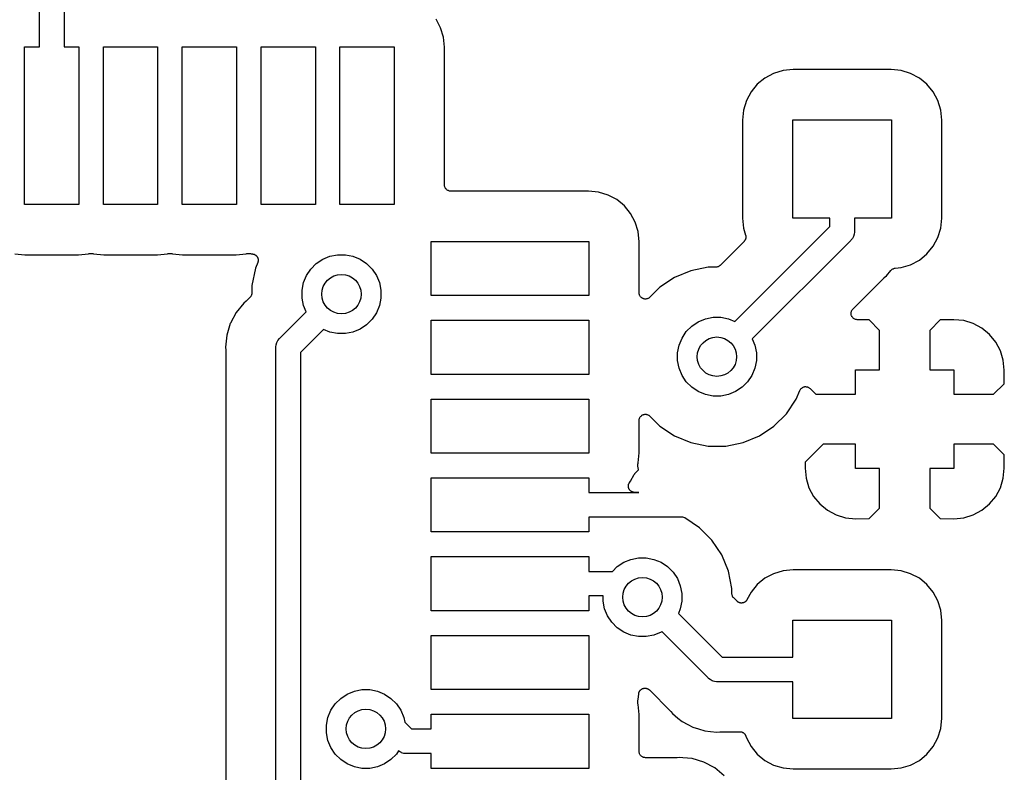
# Model space of a CAD drawing. Extents: x 1 to 139, y -76 to -1.
# Tile 28 of 51: x 50 to 60, y -70 to -62. Entities that reach past the tile are written whole.
import ezdxf

# ---------------------------------------------------------------- set-up
doc = ezdxf.new("R2010")
doc.units = 0
doc.header["$MEASUREMENT"] = 0
doc.layers.add('BLACK', color=7, linetype='CONTINUOUS')

msp = doc.modelspace()

# ---------------------------------------------------------------- linework, layer by layer
at = {"layer": 'BLACK', "linetype": 'CONTINUOUS'}
for p, q in [((50.275, -62.26), (50.275, -61.3661)), ((50.525, -61.4118), (50.525, -62.26)), ((54.3466, -62.0647), (54.2994, -61.9764)), ((54.3757, -62.1604), (54.3466, -62.0647)), ((54.3858, -62.2631), (54.3757, -62.1604)), ((50.125, -63.86), (50.125, -62.26)), ((50.125, -62.26), (50.275, -62.26)), ((50.525, -62.26), (50.675, -62.26)), ((50.675, -62.26), (50.675, -63.86)), ((50.925, -63.86), (50.925, -62.26)), ((50.925, -62.26), (51.475, -62.26)), ((51.475, -62.26), (51.475, -63.86)), ((51.725, -63.86), (51.725, -62.26)), ((51.725, -62.26), (52.275, -62.26)), ((52.275, -62.26), (52.275, -63.86)), ((52.525, -63.86), (52.525, -62.26)), ((52.525, -62.26), (53.075, -62.26)), ((53.075, -62.26), (53.075, -63.86)), ((53.325, -63.86), (53.325, -62.26)), ((53.325, -62.26), (53.875, -62.26)), ((53.875, -62.26), (53.875, -63.86)), ((54.3858, -63.6607), (54.3858, -62.2631)), ((57.7247, -62.5284), (57.6364, -62.5756)), ((57.8204, -62.4993), (57.7247, -62.5284)), ((57.9231, -62.4892), (57.8204, -62.4993)), ((58.9169, -62.4892), (57.9231, -62.4892)), ((59.0196, -62.4993), (58.9169, -62.4892)), ((59.1153, -62.5284), (59.0196, -62.4993)), ((59.2036, -62.5756), (59.1153, -62.5284)), ((57.5591, -62.6391), (57.4956, -62.7164)), ((57.6364, -62.5756), (57.5591, -62.6391)), ((59.2809, -62.6391), (59.2036, -62.5756)), ((59.3444, -62.7164), (59.2809, -62.6391)), ((57.4956, -62.7164), (57.4484, -62.8047)), ((59.3916, -62.8047), (59.3444, -62.7164)), ((57.4484, -62.8047), (57.4193, -62.9004)), ((59.4206, -62.9004), (59.3916, -62.8047)), ((57.4193, -62.9004), (57.4092, -63.0031)), ((59.4308, -63.0031), (59.4206, -62.9004)), ((57.4092, -63.0031), (57.4092, -63.9969)), ((57.92, -64), (57.92, -63)), ((57.92, -63), (58.92, -63)), ((58.92, -63), (58.92, -64)), ((59.4308, -63.9969), (59.4308, -63.0031)), ((54.3864, -63.6668), (54.3858, -63.6607)), ((54.3869, -63.6726), (54.3864, -63.6668)), ((54.387, -63.6728), (54.3869, -63.6726)), ((54.387, -63.6731), (54.387, -63.6728)), ((54.3887, -63.6788), (54.387, -63.6731)), ((54.3904, -63.6845), (54.3887, -63.6788)), ((54.3905, -63.6847), (54.3904, -63.6845)), ((54.3906, -63.6849), (54.3905, -63.6847)), ((54.3933, -63.6901), (54.3906, -63.6849)), ((54.3961, -63.6955), (54.3933, -63.6901)), ((54.3963, -63.6957), (54.3961, -63.6955)), ((54.3964, -63.6959), (54.3963, -63.6957)), ((54.4001, -63.7004), (54.3964, -63.6959)), ((54.4039, -63.7052), (54.4001, -63.7004)), ((54.4041, -63.7053), (54.4039, -63.7052)), ((54.4042, -63.7055), (54.4041, -63.7053)), ((54.4088, -63.7093), (54.4042, -63.7055)), ((54.4134, -63.7131), (54.4088, -63.7093)), ((54.4136, -63.7132), (54.4134, -63.7131)), ((54.4138, -63.7134), (54.4136, -63.7132)), ((54.419, -63.7162), (54.4138, -63.7134)), ((54.4243, -63.7191), (54.419, -63.7162)), ((54.4245, -63.7192), (54.4243, -63.7191)), ((54.4247, -63.7193), (54.4245, -63.7192)), ((54.4304, -63.721), (54.4247, -63.7193)), ((54.4361, -63.7228), (54.4304, -63.721)), ((54.4363, -63.7229), (54.4361, -63.7228)), ((54.4365, -63.7229), (54.4363, -63.7229)), ((54.4424, -63.7236), (54.4365, -63.7229)), ((54.4484, -63.7242), (54.4424, -63.7236)), ((54.4488, -63.7242), (54.4484, -63.7242)), ((54.4493, -63.7242), (54.4488, -63.7242)), ((54.4488, -63.7242), (54.4488, -63.7242)), ((54.4488, -63.7242), (54.4488, -63.7242)), ((55.8469, -63.7242), (54.4493, -63.7242)), ((55.9496, -63.7343), (55.8469, -63.7242)), ((56.0453, -63.7634), (55.9496, -63.7343)), ((56.1336, -63.8106), (56.0453, -63.7634)), ((56.2109, -63.8741), (56.1336, -63.8106)), ((50.675, -63.86), (50.125, -63.86)), ((51.475, -63.86), (50.925, -63.86)), ((52.275, -63.86), (51.725, -63.86)), ((53.075, -63.86), (52.525, -63.86)), ((53.875, -63.86), (53.325, -63.86)), ((56.2744, -63.9514), (56.2109, -63.8741)), ((56.3216, -64.0397), (56.2744, -63.9514)), ((57.4092, -63.9969), (57.4193, -64.0996)), ((58.295, -64), (57.92, -64)), ((58.295, -64.0832), (58.295, -64)), ((58.92, -64), (58.545, -64)), ((58.545, -64), (58.545, -64.1289)), ((59.4206, -64.0996), (59.4308, -63.9969)), ((56.3506, -64.1354), (56.3216, -64.0397)), ((56.3608, -64.2381), (56.3506, -64.1354)), ((57.3311, -65.0471), (58.295, -64.0832)), ((57.4193, -64.0996), (57.4411, -64.1712)), ((58.545, -64.1289), (58.5456, -64.135)), ((58.5456, -64.135), (58.545, -64.1411)), ((59.3916, -64.1953), (59.4206, -64.0996)), ((54.25, -64.785), (54.25, -64.235)), ((54.25, -64.235), (55.85, -64.235)), ((55.85, -64.235), (55.85, -64.785)), ((56.3608, -64.7568), (56.3608, -64.2381)), ((57.4252, -64.2346), (57.1814, -64.4784)), ((57.427, -64.2324), (57.4252, -64.2346)), ((57.429, -64.2304), (57.427, -64.2324)), ((57.4309, -64.2276), (57.429, -64.2304)), ((57.4331, -64.225), (57.4309, -64.2276)), ((57.4344, -64.2225), (57.4331, -64.225)), ((57.436, -64.2202), (57.4344, -64.2225)), ((57.4373, -64.2171), (57.436, -64.2202)), ((57.4389, -64.2141), (57.4373, -64.2171)), ((57.4398, -64.2114), (57.4389, -64.2141)), ((57.4409, -64.2088), (57.4398, -64.2114)), ((57.4416, -64.2055), (57.4409, -64.2088)), ((57.4411, -64.1712), (57.4413, -64.1721)), ((57.4413, -64.1721), (57.4419, -64.1749)), ((57.4426, -64.2022), (57.4416, -64.2055)), ((57.4419, -64.1749), (57.4427, -64.1776)), ((57.4429, -64.1994), (57.4426, -64.2022)), ((57.4427, -64.1776), (57.443, -64.1809)), ((57.4434, -64.1967), (57.4429, -64.1994)), ((57.443, -64.1809), (57.4436, -64.1843)), ((57.4435, -64.1933), (57.4434, -64.1967)), ((57.4438, -64.1899), (57.4435, -64.1933)), ((57.4436, -64.1843), (57.4436, -64.1871)), ((57.4436, -64.1871), (57.4438, -64.1899)), ((58.5041, -64.2277), (57.5079, -65.2239)), ((58.5088, -64.2238), (58.5041, -64.2277)), ((58.5127, -64.2191), (58.5088, -64.2238)), ((58.5242, -64.2051), (58.5127, -64.2191)), ((58.5127, -64.2191), (58.5127, -64.2191)), ((58.5244, -64.2048), (58.5242, -64.2051)), ((58.536, -64.1831), (58.5244, -64.2048)), ((58.5432, -64.1595), (58.536, -64.1831)), ((58.545, -64.1411), (58.5432, -64.1595)), ((58.545, -64.1411), (58.545, -64.1411)), ((59.3444, -64.2836), (59.3916, -64.1953)), ((59.2809, -64.3609), (59.3444, -64.2836)), ((50.0254, -64.3606), (50.1281, -64.3708)), ((50.1281, -64.3708), (50.6719, -64.3708)), ((50.6719, -64.3708), (50.7746, -64.3606)), ((50.7746, -64.3606), (50.7816, -64.3585)), ((50.7816, -64.3585), (50.7817, -64.3585)), ((50.7817, -64.3585), (50.7824, -64.3583)), ((50.7817, -64.3585), (50.7817, -64.3585)), ((50.7817, -64.3585), (50.7817, -64.3585)), ((50.7824, -64.3583), (50.7882, -64.3572)), ((50.7882, -64.3572), (50.7939, -64.3561)), ((50.7939, -64.3561), (50.7942, -64.3561)), ((50.7942, -64.3561), (50.7946, -64.356)), ((50.7946, -64.356), (50.8004, -64.3561)), ((50.8004, -64.3561), (50.8063, -64.3561)), ((50.8063, -64.3561), (50.8066, -64.3562)), ((50.8066, -64.3562), (50.807, -64.3562)), ((50.807, -64.3562), (50.8127, -64.3574)), ((50.8127, -64.3574), (50.8184, -64.3585)), ((50.8184, -64.3585), (50.8254, -64.3606)), ((50.8254, -64.3606), (50.9281, -64.3708)), ((50.9281, -64.3708), (51.4719, -64.3708)), ((51.4719, -64.3708), (51.5746, -64.3606)), ((51.5746, -64.3606), (51.5816, -64.3585)), ((51.5816, -64.3585), (51.5817, -64.3585)), ((51.5817, -64.3585), (51.5824, -64.3583)), ((51.5817, -64.3585), (51.5817, -64.3585)), ((51.5817, -64.3585), (51.5817, -64.3585)), ((51.5824, -64.3583), (51.5882, -64.3572)), ((51.5882, -64.3572), (51.5939, -64.3561)), ((51.5939, -64.3561), (51.5942, -64.3561)), ((51.5942, -64.3561), (51.5946, -64.356)), ((51.5946, -64.356), (51.6004, -64.3561)), ((51.6004, -64.3561), (51.6063, -64.3561)), ((51.6063, -64.3561), (51.6066, -64.3562)), ((51.6066, -64.3562), (51.607, -64.3562)), ((51.607, -64.3562), (51.6127, -64.3574)), ((51.6127, -64.3574), (51.6184, -64.3585)), ((51.6184, -64.3585), (51.6254, -64.3606)), ((51.6254, -64.3606), (51.7281, -64.3708)), ((51.7281, -64.3708), (52.2719, -64.3708)), ((52.2719, -64.3708), (52.3746, -64.3606)), ((52.3746, -64.3606), (52.3816, -64.3585)), ((52.3816, -64.3585), (52.3817, -64.3585)), ((52.3817, -64.3585), (52.3824, -64.3583)), ((52.3817, -64.3585), (52.3817, -64.3585)), ((52.3817, -64.3585), (52.3817, -64.3585)), ((52.3824, -64.3583), (52.3882, -64.3572)), ((52.3882, -64.3572), (52.3939, -64.3561)), ((52.3939, -64.3561), (52.3942, -64.3561)), ((52.3942, -64.3561), (52.3946, -64.356)), ((52.3946, -64.356), (52.4004, -64.3561)), ((52.4004, -64.3561), (52.4063, -64.3561)), ((52.4063, -64.3561), (52.4066, -64.3562)), ((52.4066, -64.3562), (52.407, -64.3562)), ((52.407, -64.3562), (52.4127, -64.3574)), ((52.4127, -64.3574), (52.4184, -64.3585)), ((52.4184, -64.3585), (52.4254, -64.3606)), ((52.4254, -64.3606), (52.4376, -64.3618)), ((52.4376, -64.3618), (52.4384, -64.3619)), ((52.4384, -64.3619), (52.4413, -64.3626)), ((52.4413, -64.3626), (52.4442, -64.3629)), ((52.4442, -64.3629), (52.4474, -64.3638)), ((52.4474, -64.3638), (52.4506, -64.3645)), ((52.4506, -64.3645), (52.4533, -64.3657)), ((52.4533, -64.3657), (52.4561, -64.3665)), ((52.4561, -64.3665), (52.4589, -64.3681)), ((52.4589, -64.3681), (52.462, -64.3694)), ((52.462, -64.3694), (52.4644, -64.3711)), ((52.4644, -64.3711), (52.4669, -64.3725)), ((52.4669, -64.3725), (52.4695, -64.3746)), ((52.4695, -64.3746), (52.4722, -64.3764)), ((52.4722, -64.3764), (52.4742, -64.3785)), ((52.4742, -64.3785), (52.4765, -64.3804)), ((52.4765, -64.3804), (52.4786, -64.3829)), ((52.4786, -64.3829), (52.4808, -64.3853)), ((52.4808, -64.3853), (52.4824, -64.3877)), ((52.4824, -64.3877), (52.4843, -64.39)), ((52.4843, -64.39), (52.4858, -64.3929)), ((52.4858, -64.3929), (52.4876, -64.3956)), ((52.4876, -64.3956), (52.4887, -64.3984)), ((52.4887, -64.3984), (52.4901, -64.4009)), ((52.4901, -64.4009), (52.491, -64.4041)), ((52.491, -64.4041), (52.4923, -64.4071)), ((52.4923, -64.4071), (52.4928, -64.41)), ((52.4936, -64.4375), (52.4927, -64.4406)), ((52.4928, -64.41), (52.4937, -64.4128)), ((52.4939, -64.4346), (52.4936, -64.4375)), ((52.4937, -64.4128), (52.494, -64.4161)), ((52.4945, -64.4317), (52.4939, -64.4346)), ((52.494, -64.4161), (52.4946, -64.4193)), ((52.4948, -64.4252), (52.4945, -64.4284)), ((52.4945, -64.4284), (52.4945, -64.4317)), ((52.4946, -64.4193), (52.4946, -64.4222)), ((52.4946, -64.4222), (52.4948, -64.4252)), ((53.085, -64.4593), (53.1505, -64.4155)), ((53.1505, -64.4155), (53.2233, -64.3854)), ((53.2233, -64.3854), (53.3006, -64.37)), ((53.3006, -64.37), (53.3794, -64.37)), ((53.3794, -64.37), (53.4567, -64.3854)), ((53.4567, -64.3854), (53.5295, -64.4155)), ((53.5295, -64.4155), (53.595, -64.4593)), ((59.1153, -64.4716), (59.2036, -64.4244)), ((59.2036, -64.4244), (59.2809, -64.3609)), ((52.4669, -64.5051), (52.432, -64.6806)), ((52.49, -64.4493), (52.4669, -64.5051)), ((52.4909, -64.4465), (52.49, -64.4493)), ((52.492, -64.4438), (52.4909, -64.4465)), ((52.4927, -64.4406), (52.492, -64.4438)), ((52.9855, -64.5805), (53.0293, -64.515)), ((53.0293, -64.515), (53.085, -64.4593)), ((53.595, -64.4593), (53.6507, -64.515)), ((53.6507, -64.515), (53.6945, -64.5805)), ((56.8851, -64.5319), (56.7199, -64.6003)), ((57.0606, -64.497), (56.8851, -64.5319)), ((57.1365, -64.497), (57.0606, -64.497)), ((57.1423, -64.4964), (57.1365, -64.497)), ((57.1482, -64.4959), (57.1423, -64.4964)), ((57.1485, -64.4958), (57.1482, -64.4959)), ((57.1488, -64.4958), (57.1485, -64.4958)), ((57.1545, -64.4941), (57.1488, -64.4958)), ((57.1601, -64.4925), (57.1545, -64.4941)), ((57.1604, -64.4923), (57.1601, -64.4925)), ((57.1607, -64.4922), (57.1604, -64.4923)), ((57.1659, -64.4895), (57.1607, -64.4922)), ((57.1711, -64.4868), (57.1659, -64.4895)), ((57.1713, -64.4865), (57.1711, -64.4868)), ((57.1716, -64.4864), (57.1713, -64.4865)), ((57.1762, -64.4827), (57.1716, -64.4864)), ((57.1808, -64.479), (57.1762, -64.4827)), ((57.1812, -64.4786), (57.1808, -64.479)), ((57.1813, -64.4785), (57.1812, -64.4786)), ((57.1812, -64.4786), (57.1812, -64.4786)), ((57.1814, -64.4784), (57.1813, -64.4785)), ((58.8698, -64.5848), (58.915, -64.5296)), ((58.915, -64.5296), (58.9151, -64.5295)), ((58.9151, -64.5295), (58.9151, -64.5295)), ((58.9151, -64.5295), (58.9152, -64.5295)), ((58.9152, -64.5295), (58.9156, -64.529)), ((58.9156, -64.529), (58.9198, -64.5248)), ((58.9198, -64.5248), (58.9239, -64.5207)), ((58.9239, -64.5207), (58.9242, -64.5205)), ((58.9242, -64.5205), (58.9245, -64.5203)), ((58.9245, -64.5203), (58.9294, -64.5171)), ((58.9294, -64.5171), (58.9343, -64.5139)), ((58.9343, -64.5139), (58.9346, -64.5137)), ((58.9346, -64.5137), (58.9348, -64.5136)), ((58.9348, -64.5136), (58.9403, -64.5114)), ((58.9403, -64.5114), (58.9457, -64.5091)), ((58.9457, -64.5091), (58.946, -64.5091)), ((58.946, -64.5091), (58.9463, -64.509)), ((58.9463, -64.509), (58.9521, -64.5079)), ((58.9521, -64.5079), (58.9579, -64.5067)), ((58.9579, -64.5067), (59.0196, -64.5006)), ((59.0196, -64.5006), (59.1153, -64.4716)), ((52.9554, -64.6533), (52.9855, -64.5805)), ((53.6945, -64.5805), (53.7246, -64.6533)), ((56.7199, -64.6003), (56.5712, -64.6997)), ((58.529, -64.9211), (58.8434, -64.6068)), ((58.8434, -64.6068), (58.844, -64.6062)), ((58.844, -64.6062), (58.8461, -64.6045)), ((58.8461, -64.6045), (58.848, -64.6026)), ((58.848, -64.6026), (58.8698, -64.5848)), ((52.432, -64.6806), (52.432, -64.7565)), ((52.94, -64.7306), (52.9554, -64.6533)), ((52.94, -64.8094), (52.94, -64.7306)), ((53.7246, -64.6533), (53.74, -64.7306)), ((53.74, -64.7306), (53.74, -64.8094)), ((56.5712, -64.6997), (56.4692, -64.8017)), ((52.3766, -64.8382), (52.376, -64.8388)), ((52.4134, -64.8014), (52.3766, -64.8382)), ((52.4171, -64.7969), (52.4134, -64.8014)), ((52.4209, -64.7924), (52.4171, -64.7969)), ((52.4211, -64.7921), (52.4209, -64.7924)), ((52.4213, -64.7918), (52.4211, -64.7921)), ((52.4241, -64.7866), (52.4213, -64.7918)), ((52.4269, -64.7815), (52.4241, -64.7866)), ((52.427, -64.7812), (52.4269, -64.7815)), ((52.4271, -64.7809), (52.427, -64.7812)), ((52.4288, -64.7753), (52.4271, -64.7809)), ((52.4306, -64.7697), (52.4288, -64.7753)), ((52.4307, -64.7691), (52.4306, -64.7694)), ((52.4306, -64.7694), (52.4306, -64.7697)), ((52.4313, -64.7632), (52.4307, -64.7691)), ((52.432, -64.7574), (52.4313, -64.7632)), ((52.432, -64.7565), (52.432, -64.7567)), ((52.432, -64.7567), (52.432, -64.7567)), ((52.432, -64.7567), (52.432, -64.7567)), ((52.432, -64.7567), (52.432, -64.7574)), ((52.9554, -64.8867), (52.94, -64.8094)), ((53.74, -64.8094), (53.7246, -64.8867)), ((55.85, -64.785), (54.25, -64.785)), ((56.3613, -64.7627), (56.3608, -64.7568)), ((56.3619, -64.7689), (56.3613, -64.7627)), ((56.362, -64.769), (56.3619, -64.7689)), ((56.362, -64.7692), (56.362, -64.769)), ((56.3638, -64.7751), (56.362, -64.7692)), ((56.3655, -64.7808), (56.3638, -64.7751)), ((56.3655, -64.7809), (56.3655, -64.7808)), ((56.3656, -64.781), (56.3655, -64.7809)), ((56.3684, -64.7863), (56.3656, -64.781)), ((56.3713, -64.7918), (56.3684, -64.7863)), ((56.3713, -64.7919), (56.3713, -64.7918)), ((56.3714, -64.792), (56.3713, -64.7919)), ((56.3751, -64.7965), (56.3714, -64.792)), ((56.3791, -64.8014), (56.3751, -64.7965)), ((56.3791, -64.8015), (56.3791, -64.8014)), ((56.3792, -64.8016), (56.3791, -64.8015)), ((56.3839, -64.8054), (56.3792, -64.8016)), ((56.3886, -64.8093), (56.3839, -64.8054)), ((56.3887, -64.8094), (56.3886, -64.8093)), ((56.3888, -64.8095), (56.3887, -64.8094)), ((56.3941, -64.8124), (56.3888, -64.8095)), ((56.3995, -64.8153), (56.3941, -64.8124)), ((56.3996, -64.8153), (56.3995, -64.8153)), ((56.3997, -64.8154), (56.3996, -64.8153)), ((56.4054, -64.8171), (56.3997, -64.8154)), ((56.4113, -64.819), (56.4054, -64.8171)), ((56.4114, -64.819), (56.4113, -64.819)), ((56.4115, -64.819), (56.4114, -64.819)), ((56.4174, -64.8196), (56.4115, -64.819)), ((56.4236, -64.8203), (56.4174, -64.8196)), ((56.4237, -64.8203), (56.4236, -64.8203)), ((56.4238, -64.8203), (56.4237, -64.8203)), ((56.4298, -64.8198), (56.4238, -64.8203)), ((56.4359, -64.8192), (56.4298, -64.8198)), ((56.4361, -64.8192), (56.4359, -64.8192)), ((56.4362, -64.8192), (56.4361, -64.8192)), ((56.442, -64.8175), (56.4362, -64.8192)), ((56.4478, -64.8158), (56.442, -64.8175)), ((56.4479, -64.8157), (56.4478, -64.8158)), ((56.4481, -64.8157), (56.4479, -64.8157)), ((56.4535, -64.8128), (56.4481, -64.8157)), ((56.4588, -64.8101), (56.4535, -64.8128)), ((56.4589, -64.81), (56.4588, -64.8101)), ((56.459, -64.81), (56.4589, -64.81)), ((56.4639, -64.8061), (56.459, -64.81)), ((56.4685, -64.8024), (56.4639, -64.8061)), ((56.4687, -64.8022), (56.4685, -64.8024)), ((56.4692, -64.8017), (56.4687, -64.8022)), ((56.4687, -64.8022), (56.4687, -64.8022)), ((56.4687, -64.8022), (56.4687, -64.8022)), ((52.3502, -64.8602), (52.2711, -64.9566)), ((52.372, -64.8424), (52.3502, -64.8602)), ((52.3739, -64.8405), (52.372, -64.8424)), ((52.376, -64.8388), (52.3739, -64.8405)), ((52.9821, -64.9511), (52.9554, -64.8867)), ((53.7246, -64.8867), (53.6945, -64.9595)), ((58.5158, -64.9405), (58.5185, -64.9356)), ((58.5185, -64.9356), (58.5212, -64.9307)), ((58.5212, -64.9307), (58.5216, -64.9302)), ((58.5216, -64.9302), (58.5219, -64.9297)), ((58.5219, -64.9297), (58.5255, -64.9255)), ((58.5255, -64.9255), (58.529, -64.9211)), ((52.2711, -64.9566), (52.2135, -65.0644)), ((52.716, -65.2173), (52.9821, -64.9511)), ((53.6507, -65.025), (53.595, -65.0807)), ((53.6945, -64.9595), (53.6507, -65.025)), ((54.25, -65.585), (54.25, -65.035)), ((54.25, -65.035), (55.85, -65.035)), ((55.85, -65.035), (55.85, -65.585)), ((56.9605, -65.0505), (57.0333, -65.0204)), ((57.0333, -65.0204), (57.1106, -65.005)), ((57.1106, -65.005), (57.1894, -65.005)), ((57.1894, -65.005), (57.2667, -65.0204)), ((57.2667, -65.0204), (57.3311, -65.0471)), ((58.5104, -64.9658), (58.5105, -64.9652)), ((58.511, -64.9714), (58.5104, -64.9658)), ((58.5105, -64.9646), (58.5111, -64.959)), ((58.5105, -64.9652), (58.5105, -64.9646)), ((58.5114, -64.9769), (58.511, -64.9714)), ((58.5111, -64.959), (58.5117, -64.9535)), ((58.5116, -64.9775), (58.5114, -64.9769)), ((58.5116, -64.9782), (58.5116, -64.9775)), ((58.5132, -64.9835), (58.5116, -64.9782)), ((58.5117, -64.9535), (58.5119, -64.9529)), ((58.5119, -64.9529), (58.512, -64.9523)), ((58.512, -64.9523), (58.5137, -64.947)), ((58.5147, -64.9889), (58.5132, -64.9835)), ((58.5137, -64.947), (58.5153, -64.9416)), ((58.515, -64.9894), (58.5147, -64.9889)), ((58.5152, -64.99), (58.515, -64.9894)), ((58.5177, -64.9949), (58.5152, -64.99)), ((58.5153, -64.9416), (58.5156, -64.9411)), ((58.5156, -64.9411), (58.5158, -64.9405)), ((58.5202, -64.9999), (58.5177, -64.9949)), ((58.5206, -65.0004), (58.5202, -64.9999)), ((58.5209, -65.001), (58.5206, -65.0004)), ((58.5244, -65.0053), (58.5209, -65.001)), ((58.5279, -65.0097), (58.5244, -65.0053)), ((58.5283, -65.0101), (58.5279, -65.0097)), ((58.5287, -65.0106), (58.5283, -65.0101)), ((58.533, -65.0142), (58.5287, -65.0106)), ((58.5372, -65.0178), (58.533, -65.0142)), ((58.5378, -65.0182), (58.5372, -65.0178)), ((58.5383, -65.0186), (58.5378, -65.0182)), ((58.5431, -65.0212), (58.5383, -65.0186)), ((58.548, -65.024), (58.5431, -65.0212)), ((58.5486, -65.0242), (58.548, -65.024)), ((58.5491, -65.0245), (58.5486, -65.0242)), ((58.5545, -65.0262), (58.5491, -65.0245)), ((58.5597, -65.0279), (58.5545, -65.0262)), ((58.5603, -65.028), (58.5597, -65.0279)), ((58.561, -65.0282), (58.5603, -65.028)), ((58.5665, -65.0288), (58.561, -65.0282)), ((58.572, -65.0295), (58.5665, -65.0288)), ((58.5729, -65.0295), (58.572, -65.0295)), ((58.6949, -65.0316), (58.5729, -65.0295)), ((58.801, -65.1377), (58.6949, -65.0316)), ((59.4151, -65.0316), (59.309, -65.1377)), ((59.5524, -65.0293), (59.4151, -65.0316)), ((59.6546, -65.0393), (59.5524, -65.0293)), ((52.2124, -65.0666), (52.1762, -65.1859)), ((52.2135, -65.0644), (52.2124, -65.0666)), ((52.2135, -65.0644), (52.2135, -65.0644)), ((53.1589, -65.1279), (52.925, -65.3618)), ((53.2233, -65.1546), (53.1589, -65.1279)), ((53.5295, -65.1245), (53.4567, -65.1546)), ((53.595, -65.0807), (53.5295, -65.1245)), ((56.8393, -65.15), (56.895, -65.0943)), ((56.895, -65.0943), (56.9605, -65.0505)), ((58.801, -65.54), (58.801, -65.1377)), ((59.309, -65.1377), (59.309, -65.54)), ((59.7503, -65.0684), (59.6546, -65.0393)), ((59.8386, -65.1156), (59.7503, -65.0684)), ((59.9159, -65.1791), (59.8386, -65.1156)), ((52.1762, -65.1859), (52.1639, -65.31)), ((52.6956, -65.2402), (52.7112, -65.2212)), ((52.7112, -65.2212), (52.716, -65.2173)), ((53.3006, -65.17), (53.2233, -65.1546)), ((53.3794, -65.17), (53.3006, -65.17)), ((53.4567, -65.1546), (53.3794, -65.17)), ((56.7654, -65.2883), (56.7955, -65.2155)), ((56.7955, -65.2155), (56.8393, -65.15)), ((57.5079, -65.2239), (57.5346, -65.2883)), ((59.9794, -65.2564), (59.9159, -65.1791)), ((52.1639, -65.31), (52.1667, -65.338)), ((52.6744, -65.31), (52.675, -65.3039)), ((52.675, -65.3161), (52.6744, -65.31)), ((52.675, -65.3039), (52.6768, -65.2855)), ((52.675, -65.3039), (52.675, -65.3039)), ((52.675, -70.76), (52.675, -65.3161)), ((52.6768, -65.2855), (52.684, -65.2619)), ((52.684, -65.2619), (52.6956, -65.2402)), ((56.75, -65.3656), (56.7654, -65.2883)), ((57.5346, -65.2883), (57.55, -65.3656)), ((60.0266, -65.3447), (59.9794, -65.2564)), ((52.1667, -65.338), (52.1668, -65.3389)), ((52.1668, -65.3389), (52.1667, -65.3416)), ((52.1667, -65.3416), (52.167, -65.3442)), ((52.167, -65.3442), (52.167, -70.1857)), ((52.925, -65.3618), (52.925, -70.76)), ((56.75, -65.4444), (56.75, -65.3656)), ((57.55, -65.3656), (57.55, -65.4444)), ((60.0556, -65.4404), (60.0266, -65.3447)), ((56.7654, -65.5217), (56.75, -65.4444)), ((56.7955, -65.5945), (56.7654, -65.5217)), ((57.5346, -65.5217), (57.5045, -65.5945)), ((57.55, -65.4444), (57.5346, -65.5217)), ((60.0657, -65.5426), (60.0556, -65.4404)), ((55.85, -65.585), (54.25, -65.585)), ((56.8393, -65.66), (56.7955, -65.5945)), ((57.5045, -65.5945), (57.4607, -65.66)), ((58.555, -65.786), (58.555, -65.54)), ((58.555, -65.54), (58.801, -65.54)), ((59.309, -65.54), (59.555, -65.54)), ((59.555, -65.54), (59.555, -65.786)), ((60.0634, -65.6799), (60.0657, -65.5426)), ((56.895, -65.7157), (56.8393, -65.66)), ((56.9605, -65.7595), (56.895, -65.7157)), ((57.405, -65.7157), (57.3395, -65.7595)), ((57.4607, -65.66), (57.405, -65.7157)), ((57.994, -65.742), (57.9968, -65.7368)), ((57.9968, -65.7368), (57.9969, -65.7366)), ((57.9969, -65.7366), (57.997, -65.7365)), ((57.997, -65.7365), (58.0008, -65.732)), ((58.0008, -65.732), (58.0047, -65.7272)), ((58.0047, -65.7272), (58.0049, -65.7271)), ((58.0049, -65.7271), (58.005, -65.727)), ((58.005, -65.727), (58.0097, -65.7233)), ((58.0097, -65.7233), (58.0144, -65.7194)), ((58.0144, -65.7194), (58.0145, -65.7194)), ((58.0145, -65.7194), (58.0147, -65.7193)), ((58.0147, -65.7193), (58.0201, -65.7164)), ((58.0201, -65.7164), (58.0253, -65.7137)), ((58.0253, -65.7137), (58.0255, -65.7136)), ((58.0255, -65.7136), (58.0257, -65.7135)), ((58.0257, -65.7135), (58.0315, -65.7118)), ((58.0315, -65.7118), (58.0372, -65.7101)), ((58.0372, -65.7101), (58.0374, -65.7101)), ((58.0374, -65.7101), (58.0375, -65.7101)), ((58.0375, -65.7101), (58.0434, -65.7095)), ((58.0434, -65.7095), (58.0496, -65.709)), ((58.0496, -65.709), (58.0497, -65.709)), ((58.0497, -65.709), (58.0499, -65.709)), ((58.0499, -65.709), (58.0558, -65.7096)), ((58.0558, -65.7096), (58.0619, -65.7102)), ((58.0619, -65.7102), (58.062, -65.7103)), ((58.062, -65.7103), (58.0622, -65.7103)), ((58.0622, -65.7103), (58.0678, -65.712)), ((58.0678, -65.712), (58.0737, -65.7138)), ((58.0737, -65.7138), (58.0739, -65.7139)), ((58.0739, -65.7139), (58.074, -65.714)), ((58.074, -65.714), (58.0791, -65.7167)), ((58.0791, -65.7167), (58.0847, -65.7197)), ((58.0847, -65.7197), (58.0848, -65.7198)), ((58.0848, -65.7198), (58.0849, -65.7199)), ((58.0849, -65.7199), (58.0895, -65.7236)), ((58.0895, -65.7236), (58.0942, -65.7276)), ((58.0942, -65.7276), (58.1527, -65.786)), ((59.9573, -65.786), (60.0634, -65.6799)), ((54.25, -66.385), (54.25, -65.835)), ((54.25, -65.835), (55.85, -65.835)), ((55.85, -65.835), (55.85, -66.385)), ((57.0333, -65.7896), (56.9605, -65.7595)), ((57.1106, -65.805), (57.0333, -65.7896)), ((57.1894, -65.805), (57.1106, -65.805)), ((57.2667, -65.7896), (57.1894, -65.805)), ((57.3395, -65.7595), (57.2667, -65.7896)), ((57.8553, -65.9838), (57.9547, -65.8351)), ((57.9547, -65.8351), (57.9907, -65.7482)), ((57.9907, -65.7482), (57.9909, -65.7477)), ((57.9909, -65.7476), (57.991, -65.7473)), ((57.9909, -65.7477), (57.9909, -65.7476)), ((57.9909, -65.7477), (57.9909, -65.7477)), ((57.991, -65.7473), (57.994, -65.742)), ((58.1527, -65.786), (58.555, -65.786)), ((59.555, -65.786), (59.9573, -65.786)), ((56.3622, -66.04), (56.364, -66.0342)), ((56.364, -66.0342), (56.3658, -66.0284)), ((56.3658, -66.0284), (56.3659, -66.0283)), ((56.3659, -66.0282), (56.3688, -66.0228)), ((56.3659, -66.0283), (56.3659, -66.0282)), ((56.3688, -66.0228), (56.3717, -66.0175)), ((56.3717, -66.0175), (56.3718, -66.0174)), ((56.3718, -66.0174), (56.3719, -66.0173)), ((56.3719, -66.0173), (56.3758, -66.0126)), ((56.3758, -66.0126), (56.3797, -66.008)), ((56.3797, -66.008), (56.3798, -66.0079)), ((56.3798, -66.0078), (56.3846, -66.004)), ((56.3798, -66.0079), (56.3798, -66.0078)), ((56.3846, -66.004), (56.3893, -66.0002)), ((56.3893, -66.0002), (56.3894, -66.0001)), ((56.3894, -66.0001), (56.3895, -66)), ((56.3895, -66), (56.395, -65.9972)), ((56.395, -65.9972), (56.4003, -65.9944)), ((56.4003, -65.9944), (56.4004, -65.9944)), ((56.4004, -65.9944), (56.4005, -65.9943)), ((56.4005, -65.9943), (56.4063, -65.9926)), ((56.4063, -65.9926), (56.4121, -65.9908)), ((56.4121, -65.9908), (56.4123, -65.9908)), ((56.4123, -65.9908), (56.4124, -65.9908)), ((56.4124, -65.9908), (56.4182, -65.9903)), ((56.4182, -65.9903), (56.4245, -65.9897)), ((56.4245, -65.9897), (56.4246, -65.9897)), ((56.4246, -65.9897), (56.4247, -65.9897)), ((56.4247, -65.9897), (56.4306, -65.9903)), ((56.4306, -65.9903), (56.4368, -65.9909)), ((56.4368, -65.9909), (56.4369, -65.991)), ((56.4369, -65.991), (56.437, -65.991)), ((56.437, -65.991), (56.4428, -65.9928)), ((56.4428, -65.9928), (56.4487, -65.9946)), ((56.4487, -65.9946), (56.4488, -65.9946)), ((56.4488, -65.9946), (56.4489, -65.9946)), ((56.4489, -65.9946), (56.4541, -65.9975)), ((56.4541, -65.9975), (56.4596, -66.0004)), ((56.4596, -66.0004), (56.4597, -66.0005)), ((56.4597, -66.0005), (56.4598, -66.0005)), ((56.4598, -66.0005), (56.4645, -66.0044)), ((56.4645, -66.0044), (56.4692, -66.0083)), ((56.4692, -66.0083), (56.5712, -66.1103)), ((57.7288, -66.1103), (57.8553, -65.9838)), ((56.3608, -66.0523), (56.3614, -66.0463)), ((56.3608, -66.0525), (56.3608, -66.0523)), ((56.3608, -66.0532), (56.3608, -66.0525)), ((56.3608, -66.0525), (56.3608, -66.0525)), ((56.3608, -66.0525), (56.3608, -66.0525)), ((56.3608, -66.3819), (56.3608, -66.0532)), ((56.3614, -66.0463), (56.3621, -66.0402)), ((56.3621, -66.0401), (56.3622, -66.04)), ((56.3621, -66.0402), (56.3621, -66.0401)), ((56.5712, -66.1103), (56.7199, -66.2097)), ((57.5801, -66.2097), (57.7288, -66.1103)), ((56.7199, -66.2097), (56.8851, -66.2781)), ((57.4149, -66.2781), (57.5801, -66.2097)), ((56.8851, -66.2781), (57.0606, -66.313)), ((57.0606, -66.313), (57.2394, -66.313)), ((57.2394, -66.313), (57.4149, -66.2781)), ((58.2278, -66.294), (58.0453, -66.4765)), ((58.555, -66.294), (58.2278, -66.294)), ((58.555, -66.54), (58.555, -66.294)), ((59.555, -66.294), (59.555, -66.54)), ((59.9573, -66.294), (59.555, -66.294)), ((60.0634, -66.4001), (59.9573, -66.294)), ((55.85, -66.385), (54.25, -66.385)), ((56.3506, -66.4846), (56.3608, -66.3819)), ((60.0657, -66.5374), (60.0634, -66.4001)), ((56.3466, -66.5051), (56.3467, -66.504)), ((56.3468, -66.5088), (56.3466, -66.5051)), ((56.3467, -66.5023), (56.3468, -66.5019)), ((56.3467, -66.504), (56.3467, -66.5023)), ((56.3468, -66.5015), (56.3479, -66.4961)), ((56.3468, -66.5019), (56.3468, -66.5015)), ((56.3468, -66.5139), (56.3468, -66.5088)), ((56.3469, -66.5143), (56.3468, -66.5139)), ((56.3469, -66.5147), (56.3469, -66.5143)), ((56.3472, -66.5162), (56.3469, -66.5147)), ((56.3472, -66.5175), (56.3472, -66.5162)), ((56.3474, -66.5183), (56.3472, -66.5175)), ((56.3527, -66.5504), (56.3474, -66.5183)), ((56.3479, -66.4961), (56.3483, -66.4928)), ((56.3483, -66.4928), (56.3486, -66.4919)), ((56.3486, -66.4919), (56.349, -66.4901)), ((56.349, -66.4901), (56.3491, -66.4897)), ((56.3491, -66.4897), (56.3492, -66.4893)), ((56.3492, -66.4893), (56.3506, -66.4846)), ((58.0453, -66.4765), (58.0443, -66.5374)), ((54.25, -67.185), (54.25, -66.635)), ((54.25, -66.635), (55.85, -66.635)), ((55.85, -66.635), (55.85, -66.785)), ((56.2744, -66.6686), (56.3098, -66.6024)), ((56.3098, -66.6024), (56.3103, -66.6016)), ((56.3103, -66.6016), (56.3118, -66.5993)), ((56.3118, -66.5993), (56.3131, -66.597)), ((56.3131, -66.597), (56.3153, -66.5942)), ((56.3153, -66.5942), (56.3173, -66.5914)), ((56.3173, -66.5914), (56.3192, -66.5895)), ((56.3192, -66.5895), (56.3209, -66.5874)), ((56.3209, -66.5874), (56.3535, -66.5548)), ((56.3528, -66.5505), (56.3527, -66.5504)), ((56.3535, -66.5548), (56.3528, -66.5505)), ((58.0443, -66.5374), (58.0543, -66.6396)), ((58.801, -66.54), (58.555, -66.54)), ((58.801, -66.9423), (58.801, -66.54)), ((59.555, -66.54), (59.309, -66.54)), ((59.309, -66.54), (59.309, -66.9423)), ((60.0556, -66.6396), (60.0657, -66.5374)), ((56.2513, -66.7191), (56.2516, -66.7161)), ((56.2516, -66.7223), (56.2513, -66.7191)), ((56.2516, -66.7131), (56.2523, -66.7099)), ((56.2516, -66.7161), (56.2516, -66.7131)), ((56.2516, -66.7255), (56.2516, -66.7223)), ((56.2522, -66.7284), (56.2516, -66.7255)), ((56.2524, -66.7314), (56.2522, -66.7284)), ((56.2523, -66.7099), (56.2526, -66.7067)), ((56.2533, -66.7345), (56.2524, -66.7314)), ((56.2526, -66.7067), (56.2535, -66.7039)), ((56.254, -66.7377), (56.2533, -66.7345)), ((56.2535, -66.7039), (56.2541, -66.701)), ((56.2541, -66.701), (56.2553, -66.698)), ((56.2553, -66.698), (56.2563, -66.6949)), ((56.2563, -66.6949), (56.2577, -66.6923)), ((56.2577, -66.6923), (56.2588, -66.6895)), ((56.2588, -66.6895), (56.2606, -66.6868)), ((56.2606, -66.6868), (56.2622, -66.684)), ((56.2622, -66.684), (56.2641, -66.6817)), ((56.2641, -66.6817), (56.2657, -66.6792)), ((56.2657, -66.6792), (56.2744, -66.6686)), ((58.0543, -66.6396), (58.0834, -66.7353)), ((58.0834, -66.7353), (58.1306, -66.8236)), ((59.9794, -66.8236), (60.0266, -66.7353)), ((60.0266, -66.7353), (60.0556, -66.6396)), ((55.85, -66.785), (56.358, -66.785)), ((56.2551, -66.7404), (56.254, -66.7377)), ((56.2559, -66.7433), (56.2551, -66.7404)), ((56.2574, -66.7461), (56.2559, -66.7433)), ((56.2586, -66.7491), (56.2574, -66.7461)), ((56.2603, -66.7516), (56.2586, -66.7491)), ((56.2617, -66.7543), (56.2603, -66.7516)), ((56.2637, -66.7568), (56.2617, -66.7543)), ((56.2655, -66.7595), (56.2637, -66.7568)), ((56.2676, -66.7616), (56.2655, -66.7595)), ((56.2694, -66.7639), (56.2676, -66.7616)), ((56.2719, -66.766), (56.2694, -66.7639)), ((56.2742, -66.7683), (56.2719, -66.766)), ((56.2766, -66.77), (56.2742, -66.7683)), ((56.2789, -66.7719), (56.2766, -66.77)), ((56.2818, -66.7735), (56.2789, -66.7719)), ((56.2844, -66.7753), (56.2818, -66.7735)), ((56.2872, -66.7764), (56.2844, -66.7753)), ((56.2898, -66.7779), (56.2872, -66.7764)), ((56.2929, -66.7788), (56.2898, -66.7779)), ((56.2958, -66.7801), (56.2929, -66.7788)), ((56.2988, -66.7807), (56.2958, -66.7801)), ((56.3016, -66.7816), (56.2988, -66.7807)), ((56.3048, -66.782), (56.3016, -66.7816)), ((56.308, -66.7826), (56.3048, -66.782)), ((56.311, -66.7827), (56.308, -66.7826)), ((56.3139, -66.783), (56.311, -66.7827)), ((56.3148, -66.783), (56.3139, -66.783)), ((56.358, -66.783), (56.3148, -66.783)), ((56.358, -66.785), (56.358, -66.783)), ((58.1306, -66.8236), (58.1941, -66.9009)), ((59.9159, -66.9009), (59.9794, -66.8236)), ((58.1941, -66.9009), (58.2714, -66.9644)), ((59.8386, -66.9644), (59.9159, -66.9009)), ((56.805, -67.035), (55.85, -67.035)), ((55.85, -67.035), (55.85, -67.185)), ((56.8239, -67.0428), (56.805, -67.035)), ((58.2714, -66.9644), (58.3597, -67.0116)), ((58.3597, -67.0116), (58.4554, -67.0406)), ((58.6949, -67.0484), (58.801, -66.9423)), ((59.309, -66.9423), (59.4151, -67.0484)), ((59.6546, -67.0406), (59.7503, -67.0116)), ((59.7503, -67.0116), (59.8386, -66.9644)), ((56.9726, -67.1422), (56.8239, -67.0428)), ((58.4554, -67.0406), (58.5576, -67.0507)), ((58.5576, -67.0507), (58.6949, -67.0484)), ((59.4151, -67.0484), (59.5524, -67.0507)), ((59.5524, -67.0507), (59.6546, -67.0406)), ((55.85, -67.185), (54.25, -67.185)), ((57.0991, -67.2687), (56.9726, -67.1422)), ((57.1985, -67.4174), (57.0991, -67.2687)), ((54.25, -67.985), (54.25, -67.435)), ((54.25, -67.435), (55.85, -67.435)), ((55.85, -67.435), (55.85, -67.585)), ((57.2669, -67.5826), (57.1985, -67.4174)), ((56.1388, -67.5368), (56.2043, -67.493)), ((56.2043, -67.493), (56.2771, -67.4629)), ((56.2771, -67.4629), (56.3544, -67.4475)), ((56.3544, -67.4475), (56.4332, -67.4475)), ((56.4332, -67.4475), (56.5105, -67.4629)), ((56.5105, -67.4629), (56.5833, -67.493)), ((56.5833, -67.493), (56.6488, -67.5368)), ((55.85, -67.585), (56.0906, -67.585)), ((56.0906, -67.585), (56.1388, -67.5368)), ((56.6488, -67.5368), (56.7045, -67.5925)), ((56.7045, -67.5925), (56.7483, -67.658)), ((57.3018, -67.7581), (57.2669, -67.5826)), ((57.7247, -67.6084), (57.6364, -67.6556)), ((57.8204, -67.5793), (57.7247, -67.6084)), ((57.9231, -67.5692), (57.8204, -67.5793)), ((58.9169, -67.5692), (57.9231, -67.5692)), ((59.0196, -67.5793), (58.9169, -67.5692)), ((59.1153, -67.6084), (59.0196, -67.5793)), ((59.2036, -67.6556), (59.1153, -67.6084)), ((56.7483, -67.658), (56.7784, -67.7308)), ((56.7784, -67.7308), (56.7938, -67.8081)), ((57.5591, -67.7191), (57.4956, -67.7964)), ((57.6364, -67.6556), (57.5591, -67.7191)), ((59.2809, -67.7191), (59.2036, -67.6556)), ((59.3444, -67.7964), (59.2809, -67.7191)), ((55.9938, -67.835), (55.85, -67.835)), ((55.85, -67.835), (55.85, -67.985)), ((55.9938, -67.8869), (55.9938, -67.835)), ((56.7938, -67.8081), (56.7938, -67.8869)), ((57.3018, -67.8103), (57.3018, -67.7581)), ((57.3024, -67.8161), (57.3018, -67.8103)), ((57.3029, -67.8219), (57.3024, -67.8161)), ((57.303, -67.8223), (57.3029, -67.8219)), ((57.303, -67.8226), (57.303, -67.8223)), ((57.3047, -67.8283), (57.303, -67.8226)), ((57.3063, -67.8338), (57.3047, -67.8283)), ((57.3065, -67.8341), (57.3063, -67.8338)), ((57.3066, -67.8345), (57.3065, -67.8341)), ((57.3093, -67.8396), (57.3066, -67.8345)), ((57.4956, -67.7964), (57.4544, -67.8733)), ((59.3916, -67.8847), (59.3444, -67.7964)), ((56.0092, -67.9642), (55.9938, -67.8869)), ((56.7938, -67.8869), (56.7784, -67.9642)), ((57.312, -67.8448), (57.3093, -67.8396)), ((57.3123, -67.8451), (57.312, -67.8448)), ((57.3124, -67.8454), (57.3123, -67.8451)), ((57.3161, -67.8499), (57.3124, -67.8454)), ((57.3198, -67.8545), (57.3161, -67.8499)), ((57.3202, -67.855), (57.3198, -67.8545)), ((57.3204, -67.8552), (57.3202, -67.855)), ((57.3202, -67.855), (57.3202, -67.855)), ((57.3202, -67.855), (57.3202, -67.855)), ((57.3535, -67.8883), (57.3204, -67.8552)), ((57.3558, -67.8902), (57.3535, -67.8883)), ((57.3579, -67.8922), (57.3558, -67.8902)), ((57.3606, -67.8941), (57.3579, -67.8922)), ((57.3631, -67.8962), (57.3606, -67.8941)), ((57.3657, -67.8976), (57.3631, -67.8962)), ((57.3681, -67.8992), (57.3657, -67.8976)), ((57.3711, -67.9005), (57.3681, -67.8992)), ((57.374, -67.902), (57.3711, -67.9005)), ((57.3768, -67.9029), (57.374, -67.902)), ((57.3795, -67.904), (57.3768, -67.9029)), ((57.3828, -67.9047), (57.3795, -67.904)), ((57.3859, -67.9057), (57.3828, -67.9047)), ((57.3888, -67.906), (57.3859, -67.9057)), ((57.3917, -67.9065), (57.3888, -67.906)), ((57.395, -67.9066), (57.3917, -67.9065)), ((57.3982, -67.9069), (57.395, -67.9066)), ((57.4011, -67.9066), (57.3982, -67.9069)), ((57.4041, -67.9067), (57.4011, -67.9066)), ((57.4073, -67.9061), (57.4041, -67.9067)), ((57.4106, -67.9057), (57.4073, -67.9061)), ((57.4134, -67.9049), (57.4106, -67.9057)), ((57.4162, -67.9044), (57.4134, -67.9049)), ((57.4193, -67.9031), (57.4162, -67.9044)), ((57.4224, -67.9022), (57.4193, -67.9031)), ((57.425, -67.9008), (57.4224, -67.9022)), ((57.4277, -67.8997), (57.425, -67.9008)), ((57.4305, -67.898), (57.4277, -67.8997)), ((57.4334, -67.8964), (57.4305, -67.898)), ((57.4357, -67.8946), (57.4334, -67.8964)), ((57.4381, -67.893), (57.4357, -67.8946)), ((57.4405, -67.8907), (57.4381, -67.893)), ((57.443, -67.8886), (57.4405, -67.8907)), ((57.4449, -67.8864), (57.443, -67.8886)), ((57.447, -67.8843), (57.4449, -67.8864)), ((57.4489, -67.8816), (57.447, -67.8843)), ((57.451, -67.8791), (57.4489, -67.8816)), ((57.4524, -67.8765), (57.451, -67.8791)), ((57.454, -67.8741), (57.4524, -67.8765)), ((57.4544, -67.8733), (57.454, -67.8741)), ((59.4206, -67.9804), (59.3916, -67.8847)), ((55.85, -67.985), (54.25, -67.985)), ((56.0393, -68.037), (56.0092, -67.9642)), ((56.7784, -67.9642), (56.7587, -68.0118)), ((56.7587, -68.0118), (57.2018, -68.455)), ((59.4308, -68.0831), (59.4206, -67.9804)), ((56.0831, -68.1025), (56.0393, -68.037)), ((56.1388, -68.1582), (56.0831, -68.1025)), ((57.92, -68.455), (57.92, -68.08)), ((57.92, -68.08), (58.92, -68.08)), ((58.92, -68.08), (58.92, -69.08)), ((59.4308, -69.0769), (59.4308, -68.0831)), ((54.25, -68.785), (54.25, -68.235)), ((54.25, -68.235), (55.85, -68.235)), ((55.85, -68.235), (55.85, -68.785)), ((56.2043, -68.202), (56.1388, -68.1582)), ((56.2771, -68.2321), (56.2043, -68.202)), ((56.3544, -68.2475), (56.2771, -68.2321)), ((56.5105, -68.2321), (56.4332, -68.2475)), ((56.5833, -68.202), (56.5105, -68.2321)), ((56.5905, -68.1972), (56.5833, -68.202)), ((57.0573, -68.6641), (56.5905, -68.1972)), ((56.4332, -68.2475), (56.3544, -68.2475)), ((57.2018, -68.455), (57.92, -68.455)), ((57.0612, -68.6688), (57.0573, -68.6641)), ((57.0659, -68.6727), (57.0612, -68.6688)), ((57.0802, -68.6844), (57.0659, -68.6727)), ((57.0659, -68.6727), (57.0659, -68.6727)), ((57.0906, -68.69), (57.0802, -68.6844)), ((57.0802, -68.6844), (57.0802, -68.6844)), ((57.0802, -68.6844), (57.0802, -68.6844)), ((57.1019, -68.696), (57.0906, -68.69)), ((57.113, -68.6994), (57.1019, -68.696)), ((57.1019, -68.696), (57.1019, -68.696)), ((57.1019, -68.696), (57.1019, -68.696)), ((57.1255, -68.7032), (57.113, -68.6994)), ((57.1439, -68.705), (57.1255, -68.7032)), ((57.1255, -68.7032), (57.1255, -68.7032)), ((57.1255, -68.7032), (57.1255, -68.7032)), ((57.15, -68.7056), (57.1439, -68.705)), ((57.1439, -68.705), (57.1439, -68.705)), ((57.1561, -68.705), (57.15, -68.7056)), ((57.92, -68.705), (57.1561, -68.705)), ((57.92, -69.08), (57.92, -68.705)), ((53.3325, -68.8743), (53.398, -68.8305)), ((53.398, -68.8305), (53.4708, -68.8004)), ((53.4708, -68.8004), (53.5481, -68.785)), ((53.5481, -68.785), (53.6269, -68.785)), ((53.6269, -68.785), (53.7042, -68.8004)), ((53.7042, -68.8004), (53.777, -68.8305)), ((53.777, -68.8305), (53.8425, -68.8743)), ((55.85, -68.785), (54.25, -68.785)), ((56.3506, -68.8846), (56.3562, -68.8281)), ((56.3562, -68.8281), (56.3563, -68.8273)), ((56.3563, -68.8273), (56.3569, -68.8243)), ((56.3569, -68.8243), (56.3572, -68.8214)), ((56.3572, -68.8214), (56.3582, -68.8183)), ((56.3582, -68.8183), (56.3589, -68.8151)), ((56.3589, -68.8151), (56.3601, -68.8124)), ((56.3601, -68.8124), (56.361, -68.8096)), ((56.361, -68.8096), (56.3625, -68.8067)), ((56.3625, -68.8067), (56.3638, -68.8038)), ((56.3638, -68.8038), (56.3655, -68.8013)), ((56.3655, -68.8013), (56.3669, -68.7987)), ((56.3669, -68.7987), (56.369, -68.7962)), ((56.369, -68.7962), (56.3708, -68.7935)), ((56.3708, -68.7935), (56.3729, -68.7914)), ((56.3729, -68.7914), (56.3748, -68.7892)), ((56.3748, -68.7892), (56.3773, -68.7871)), ((56.3773, -68.7871), (56.3796, -68.7849)), ((56.3796, -68.7849), (56.3821, -68.7832)), ((56.3821, -68.7832), (56.3845, -68.7814)), ((56.3845, -68.7814), (56.3873, -68.7798)), ((56.3873, -68.7798), (56.39, -68.7781)), ((56.39, -68.7781), (56.3928, -68.777)), ((56.3928, -68.777), (56.3954, -68.7756)), ((56.3954, -68.7756), (56.3985, -68.7747)), ((56.3985, -68.7747), (56.4015, -68.7734)), ((56.4015, -68.7734), (56.4044, -68.7729)), ((56.4044, -68.7729), (56.4073, -68.772)), ((56.4073, -68.772), (56.4105, -68.7717)), ((56.4105, -68.7717), (56.4137, -68.7711)), ((56.4137, -68.7711), (56.4167, -68.7712)), ((56.4167, -68.7712), (56.4196, -68.7709)), ((56.4196, -68.7709), (56.4228, -68.7712)), ((56.4228, -68.7712), (56.4261, -68.7712)), ((56.4261, -68.7712), (56.429, -68.7718)), ((56.429, -68.7718), (56.432, -68.7721)), ((56.432, -68.7721), (56.435, -68.7731)), ((56.435, -68.7731), (56.4382, -68.7737)), ((56.4382, -68.7737), (56.441, -68.7749)), ((56.441, -68.7749), (56.4438, -68.7757)), ((56.4438, -68.7757), (56.4467, -68.7773)), ((56.4467, -68.7773), (56.4496, -68.7785)), ((56.4496, -68.7785), (56.4521, -68.7802)), ((56.4521, -68.7802), (56.4547, -68.7816)), ((56.4547, -68.7816), (56.4572, -68.7837)), ((56.4572, -68.7837), (56.4599, -68.7855)), ((56.4599, -68.7855), (56.462, -68.7876)), ((56.462, -68.7876), (56.4643, -68.7895)), ((56.4643, -68.7895), (56.6782, -69.0034)), ((53.233, -68.9955), (53.2768, -68.93)), ((53.2768, -68.93), (53.3325, -68.8743)), ((53.8425, -68.8743), (53.8982, -68.93)), ((53.8982, -68.93), (53.942, -68.9955)), ((56.346, -68.9154), (56.3461, -68.9096)), ((56.3461, -68.9158), (56.346, -68.9154)), ((56.3461, -68.9037), (56.3462, -68.9034)), ((56.3461, -68.9096), (56.3461, -68.9037)), ((56.3461, -68.9161), (56.3461, -68.9158)), ((56.3472, -68.9218), (56.3461, -68.9161)), ((56.3462, -68.903), (56.3474, -68.8973)), ((56.3462, -68.9034), (56.3462, -68.903)), ((56.3483, -68.9276), (56.3472, -68.9218)), ((56.3474, -68.8973), (56.3485, -68.8916)), ((56.3485, -68.9284), (56.3483, -68.9276)), ((56.3485, -68.8916), (56.3506, -68.8846)), ((56.3506, -68.9354), (56.3485, -68.9284)), ((53.2029, -69.0683), (53.233, -68.9955)), ((53.942, -68.9955), (53.9721, -69.0683)), ((56.3608, -69.0381), (56.3506, -68.9354)), ((56.6782, -69.0034), (56.6788, -69.004)), ((56.6788, -69.004), (56.6805, -69.0061)), ((56.6805, -69.0061), (56.6824, -69.008)), ((56.6824, -69.008), (56.7002, -69.0298)), ((56.7002, -69.0298), (56.7545, -69.0743)), ((53.1875, -69.1456), (53.2029, -69.0683)), ((53.9721, -69.0683), (53.9819, -69.1174)), ((53.9819, -69.1174), (54.0495, -69.185)), ((54.25, -69.185), (54.25, -69.035)), ((54.25, -69.035), (55.85, -69.035)), ((55.85, -69.035), (55.85, -69.585)), ((56.3608, -69.4135), (56.3608, -69.0381)), ((56.7545, -69.0743), (56.7545, -69.0743)), ((56.7545, -69.0743), (56.7966, -69.1089)), ((56.7966, -69.1089), (56.8549, -69.14)), ((58.92, -69.08), (57.92, -69.08)), ((59.4206, -69.1796), (59.4308, -69.0769)), ((53.1875, -69.2244), (53.1875, -69.1456)), ((53.2029, -69.3017), (53.1875, -69.2244)), ((54.0495, -69.185), (54.25, -69.185)), ((56.8549, -69.14), (56.8549, -69.14)), ((56.8549, -69.14), (56.8549, -69.14)), ((56.8549, -69.14), (56.9066, -69.1676)), ((56.9066, -69.1676), (56.9622, -69.1845)), ((56.9622, -69.1845), (56.9623, -69.1845)), ((56.9623, -69.1845), (57.0259, -69.2038)), ((57.0259, -69.2038), (57.0862, -69.2098)), ((57.0862, -69.2098), (57.0862, -69.2098)), ((57.0862, -69.2098), (57.15, -69.2161)), ((57.15, -69.2161), (57.178, -69.2133)), ((57.178, -69.2133), (57.1789, -69.2132)), ((57.1789, -69.2132), (57.1815, -69.2133)), ((57.1815, -69.2133), (57.1842, -69.213)), ((57.1842, -69.213), (57.3824, -69.213)), ((57.3824, -69.213), (57.3833, -69.213)), ((57.3833, -69.213), (57.3861, -69.2133)), ((57.3861, -69.2133), (57.3889, -69.2133)), ((57.3889, -69.2133), (57.3922, -69.214)), ((57.3922, -69.214), (57.3956, -69.2144)), ((57.3956, -69.2144), (57.3983, -69.2152)), ((57.3983, -69.2152), (57.4011, -69.2158)), ((57.4011, -69.2158), (57.4042, -69.2171)), ((57.4042, -69.2171), (57.4074, -69.2181)), ((57.4074, -69.2181), (57.4099, -69.2195)), ((57.4099, -69.2195), (57.4125, -69.2206)), ((57.4125, -69.2206), (57.4153, -69.2225)), ((57.4153, -69.2225), (57.4183, -69.2241)), ((57.4183, -69.2241), (57.4205, -69.2259)), ((57.4205, -69.2259), (57.4228, -69.2275)), ((57.4228, -69.2275), (57.4252, -69.2299)), ((57.4252, -69.2299), (57.4278, -69.2321)), ((57.4278, -69.2321), (57.4295, -69.2343)), ((59.3916, -69.2753), (59.4206, -69.1796)), ((53.233, -69.3745), (53.2029, -69.3017)), ((57.4295, -69.2343), (57.4315, -69.2363)), ((57.4315, -69.2363), (57.4334, -69.2391)), ((57.4334, -69.2391), (57.4355, -69.2417)), ((57.4355, -69.2417), (57.4368, -69.2442)), ((57.4368, -69.2442), (57.4384, -69.2466)), ((57.4384, -69.2466), (57.4397, -69.2497)), ((57.4397, -69.2497), (57.4413, -69.2527)), ((57.4413, -69.2527), (57.4421, -69.2554)), ((57.4421, -69.2554), (57.4432, -69.2581)), ((57.4432, -69.2581), (57.4484, -69.2753)), ((57.4484, -69.2753), (57.4956, -69.3636)), ((59.3444, -69.3636), (59.3916, -69.2753)), ((53.2768, -69.44), (53.233, -69.3745)), ((53.9198, -69.4077), (53.8982, -69.44)), ((53.9279, -69.4144), (53.9198, -69.4077)), ((53.9486, -69.4255), (53.9279, -69.4144)), ((53.9496, -69.426), (53.9486, -69.4255)), ((53.9732, -69.4332), (53.9496, -69.426)), ((53.9916, -69.435), (53.9732, -69.4332)), ((56.3614, -69.4195), (56.3608, -69.4135)), ((56.3619, -69.4254), (56.3614, -69.4195)), ((56.362, -69.4256), (56.3619, -69.4254)), ((56.362, -69.4258), (56.362, -69.4256)), ((56.3637, -69.4316), (56.362, -69.4258)), ((56.3654, -69.4373), (56.3637, -69.4316)), ((57.4956, -69.3636), (57.5591, -69.4409)), ((59.2809, -69.4409), (59.3444, -69.3636)), ((53.3325, -69.4957), (53.2768, -69.44)), ((53.398, -69.5395), (53.3325, -69.4957)), ((53.8425, -69.4957), (53.777, -69.5395)), ((53.8982, -69.44), (53.8425, -69.4957)), ((53.9977, -69.4356), (53.9916, -69.435)), ((53.9916, -69.435), (53.9916, -69.435)), ((54.0038, -69.435), (53.9977, -69.4356)), ((54.25, -69.435), (54.0038, -69.435)), ((54.25, -69.585), (54.25, -69.435)), ((56.3655, -69.4375), (56.3654, -69.4373)), ((56.3656, -69.4377), (56.3655, -69.4375)), ((56.3683, -69.4429), (56.3656, -69.4377)), ((56.3711, -69.4483), (56.3683, -69.4429)), ((56.3713, -69.4484), (56.3711, -69.4483)), ((56.3714, -69.4486), (56.3713, -69.4484)), ((56.3751, -69.4532), (56.3714, -69.4486)), ((56.3789, -69.4579), (56.3751, -69.4532)), ((56.3791, -69.4581), (56.3789, -69.4579)), ((56.3792, -69.4582), (56.3791, -69.4581)), ((56.3838, -69.4621), (56.3792, -69.4582)), ((56.3884, -69.4659), (56.3838, -69.4621)), ((56.3886, -69.466), (56.3884, -69.4659)), ((56.3888, -69.4661), (56.3886, -69.466)), ((56.394, -69.469), (56.3888, -69.4661)), ((56.3992, -69.4719), (56.394, -69.469)), ((56.3995, -69.4719), (56.3992, -69.4719)), ((56.3997, -69.472), (56.3995, -69.4719)), ((56.4054, -69.4738), (56.3997, -69.472)), ((56.4111, -69.4756), (56.4054, -69.4738)), ((56.4113, -69.4756), (56.4111, -69.4756)), ((56.4115, -69.4757), (56.4113, -69.4756)), ((56.4174, -69.4763), (56.4115, -69.4757)), ((56.4234, -69.477), (56.4174, -69.4763)), ((56.4238, -69.477), (56.4234, -69.477)), ((56.4243, -69.477), (56.4238, -69.477)), ((56.4238, -69.477), (56.4238, -69.477)), ((56.4238, -69.477), (56.4238, -69.477)), ((56.7408, -69.477), (56.4243, -69.477)), ((56.7434, -69.4767), (56.7408, -69.477)), ((56.7461, -69.4768), (56.7434, -69.4767)), ((56.747, -69.4767), (56.7461, -69.4768)), ((56.775, -69.4739), (56.747, -69.4767)), ((56.803, -69.4767), (56.775, -69.4739)), ((56.8991, -69.4862), (56.803, -69.4767)), ((57.0184, -69.5224), (56.8991, -69.4862)), ((57.1284, -69.5811), (57.0184, -69.5224)), ((57.5591, -69.4409), (57.6364, -69.5044)), ((57.6364, -69.5044), (57.7247, -69.5516)), ((59.1153, -69.5516), (59.2036, -69.5044)), ((59.2036, -69.5044), (59.2809, -69.4409)), ((53.4708, -69.5696), (53.398, -69.5395)), ((53.5481, -69.585), (53.4708, -69.5696)), ((53.6269, -69.585), (53.5481, -69.585)), ((53.7042, -69.5696), (53.6269, -69.585)), ((53.777, -69.5395), (53.7042, -69.5696)), ((55.85, -69.585), (54.25, -69.585)), ((57.2248, -69.6602), (57.1284, -69.5811)), ((57.7247, -69.5516), (57.8204, -69.5806)), ((57.8204, -69.5806), (57.9231, -69.5908)), ((57.9231, -69.5908), (58.9169, -69.5908)), ((58.9169, -69.5908), (59.0196, -69.5806)), ((59.0196, -69.5806), (59.1153, -69.5516))]:
    msp.add_line(p, q, dxfattribs=at)
at = {"layer": 'BLACK'}
for centre in [(53.34, -64.77), (57.15, -65.405), (56.3938, -67.8475), (53.5875, -69.185)]:
    msp.add_circle(centre, 0.2, dxfattribs=at)

doc.saveas('drawing.dxf')
